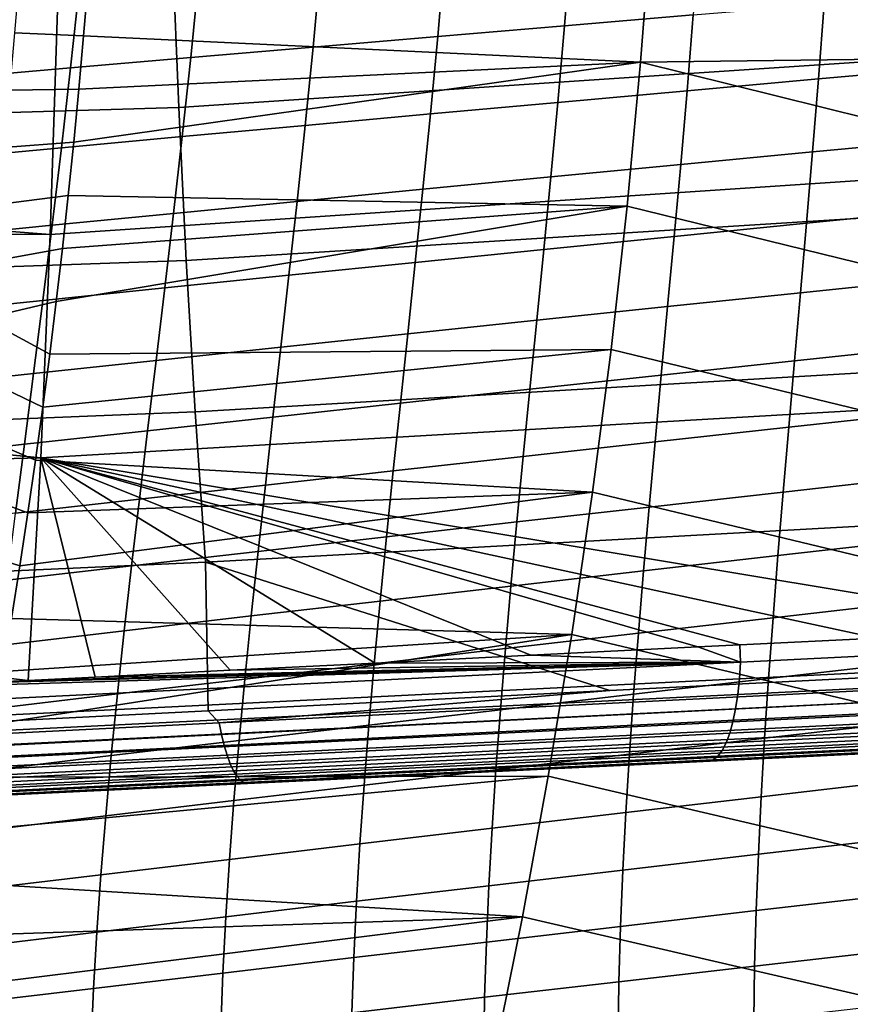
# Model space of a CAD drawing. Header units: metres. Extents: x -25 to 132, y -25 to 25.
# Tile 86 of 256: x 40.06 to 45.8, y -11.56 to -4.75. Entities that reach past the tile are written whole.
import ezdxf

# ---------------------------------------------------------------- set-up
doc = ezdxf.new("R2010")
doc.units = ezdxf.units.M
doc.layers.add('solid_12_061_071_XXX', color=7, linetype='CONTINUOUS')

msp = doc.modelspace()

# ---------------------------------------------------------------- linework, layer by layer
at = {"layer": 'solid_12_061_071_XXX'}
for points in [[(41.157864, -5.358774, 144.312561), (47.627357, -4.927363, 146.020599), (47.588245, -3.839335, 146.177002), (41.11454, -4.295825, 144.485779)], [(48.296837, -4.005505, 83.004257), (44.427788, -4.0437, 82.013741), (44.351196, -5.043632, 81.90432), (48.225578, -4.996523, 82.899353)], [(40.269119, -6.234766, 137.314911), (40.320351, -4.682454, 137.136063), (48.542202, -4.067684, 139.463684), (48.495419, -5.687834, 139.626343)], [(44.351196, -5.043632, 81.90432), (44.427788, -4.0437, 82.013741), (40.531418, -4.493883, 80.980598), (40.50087, -4.862461, 80.938087)], [(44.755127, -4.18124, 54.184948), (44.715176, -4.71846, 54.284012), (43.824711, -4.793369, 53.53056), (43.86845, -4.249619, 53.427879)], [(43.86845, -4.249619, 53.427879), (43.824711, -4.793369, 53.53056), (42.948551, -4.867337, 52.759209), (42.996246, -4.31713, 52.652908)], [(34.678066, -5.549222, 142.644577), (41.157864, -5.358774, 144.312561), (41.11454, -4.295825, 144.485779), (34.630634, -4.449543, 142.834198)], [(42.996246, -4.31713, 52.652908), (42.948551, -4.867337, 52.759209), (42.087154, -4.940828, 51.970428), (42.138966, -4.384185, 51.860474)], [(42.138966, -4.384185, 51.860474), (42.087154, -4.940828, 51.970428), (41.241077, -5.013005, 51.16441), (41.29715, -4.450028, 51.050804)], [(40.269119, -6.234766, 137.314911), (32.090656, -5.601066, 134.863388), (32.127583, -4.452244, 134.736526), (40.320351, -4.682454, 137.136063)], [(40.50087, -4.862461, 80.938087), (40.531418, -4.493883, 80.980598), (40.057327, -4.443132, 80.87326), (40.023949, -4.841009, 80.827354)], [(41.29715, -4.450028, 51.050804), (41.241077, -5.013005, 51.16441), (40.41074, -5.084578, 50.341652), (40.47121, -4.515294, 50.224369)], [(40.47121, -4.515294, 50.224369), (40.41074, -5.084578, 50.341652), (39.59663, -5.155429, 49.502499), (39.661633, -4.579873, 49.381504)], [(46.536995, -4.566721, 55.73592), (46.501308, -5.078312, 55.837254), (45.580357, -5.160383, 55.124706), (45.619438, -4.642894, 55.019253)], [(45.619438, -4.642894, 55.019253), (45.580357, -5.160383, 55.124706), (44.672512, -5.24181, 54.393627), (44.715176, -4.71846, 54.284012)], [(44.715176, -4.71846, 54.284012), (44.672512, -5.24181, 54.393627), (43.778278, -5.322542, 53.644382), (43.824711, -4.793369, 53.53056)], [(43.824711, -4.793369, 53.53056), (43.778278, -5.322542, 53.644382), (42.898178, -5.402271, 52.877277), (42.948551, -4.867337, 52.759209)], [(40.467888, -5.230433, 80.892189), (40.50087, -4.862461, 80.938087), (40.023949, -4.841009, 80.827354), (39.987427, -5.237849, 80.777458)], [(44.351196, -5.043632, 81.90432), (40.50087, -4.862461, 80.938087), (40.467888, -5.230433, 80.892189)], [(42.948551, -4.867337, 52.759209), (42.898178, -5.402271, 52.877277), (42.032661, -5.481509, 52.092808), (42.087154, -4.940828, 51.970428)], [(41.21059, -6.414512, 144.101501), (47.676071, -6.008789, 145.825623), (47.627357, -4.927363, 146.020599), (41.157864, -5.358774, 144.312561)], [(42.087154, -4.940828, 51.970428), (42.032661, -5.481509, 52.092808), (41.18232, -5.559348, 51.291115), (41.241077, -5.013005, 51.16441)], [(41.241077, -5.013005, 51.16441), (41.18232, -5.559348, 51.291115), (40.347557, -5.636566, 50.472748), (40.41074, -5.084578, 50.341652)], [(48.138489, -5.983407, 82.771133), (48.225578, -4.996523, 82.899353), (44.351196, -5.043632, 81.90432)], [(40.41074, -5.084578, 50.341652), (40.347557, -5.636566, 50.472748), (39.52887, -5.71304, 49.638039), (39.59663, -5.155429, 49.502499)], [(44.257587, -6.039188, 81.770569), (44.351196, -5.043632, 81.90432), (40.432457, -5.597969, 80.84288), (40.394585, -5.964946, 80.790176)], [(44.351196, -5.043632, 81.90432), (40.467888, -5.230433, 80.892189), (40.432457, -5.597969, 80.84288)], [(48.035561, -6.966165, 82.619598), (48.138489, -5.983407, 82.771133), (44.351196, -5.043632, 81.90432), (44.257587, -6.039188, 81.770569)], [(46.501308, -5.078312, 55.837254), (46.463745, -5.577899, 55.947968), (45.539482, -5.665184, 55.240059), (45.580357, -5.160383, 55.124706)], [(45.580357, -5.160383, 55.124706), (45.539482, -5.665184, 55.240059), (44.628128, -5.751795, 54.513695), (44.672512, -5.24181, 54.393627)], [(40.432457, -5.597969, 80.84288), (40.467888, -5.230433, 80.892189), (39.987427, -5.237849, 80.777458), (39.947781, -5.633656, 80.723579)], [(44.672512, -5.24181, 54.393627), (44.628128, -5.751795, 54.513695), (43.73019, -5.837679, 53.769249), (43.778278, -5.322542, 53.644382)], [(34.735786, -6.640574, 142.413574), (41.21059, -6.414512, 144.101501), (41.157864, -5.358774, 144.312561), (34.678066, -5.549222, 142.644577)], [(43.778278, -5.322542, 53.644382), (43.73019, -5.837679, 53.769249), (42.846207, -5.922513, 53.007004), (42.898178, -5.402271, 52.877277)], [(42.898178, -5.402271, 52.877277), (42.846207, -5.922513, 53.007004), (41.976627, -6.006849, 52.227489), (42.032661, -5.481509, 52.092808)], [(42.032661, -5.481509, 52.092808), (41.976627, -6.006849, 52.227489), (41.122047, -6.089715, 51.430798), (41.18232, -5.559348, 51.291115)], [(41.18232, -5.559348, 51.291115), (41.122047, -6.089715, 51.430798), (40.282875, -6.171954, 50.617523), (40.347557, -5.636566, 50.472748)], [(46.463745, -5.577899, 55.947968), (46.425201, -6.065904, 56.06797), (45.497749, -6.157756, 55.365215), (45.539482, -5.665184, 55.240059)], [(40.269119, -6.234766, 137.314911), (32.067085, -6.223006, 134.944366), (32.090656, -5.601066, 134.863388)], [(40.347557, -5.636566, 50.472748), (40.282875, -6.171954, 50.617523), (39.459614, -6.253436, 49.787987), (39.52887, -5.71304, 49.638039)], [(40.394585, -5.964946, 80.790176), (40.432457, -5.597969, 80.84288), (39.947781, -5.633656, 80.723579), (39.905037, -6.028441, 80.665726)], [(40.203876, -7.780003, 137.54454), (40.269119, -6.234766, 137.314911), (48.495419, -5.687834, 139.626343), (48.433559, -7.301352, 139.84288)], [(45.539482, -5.665184, 55.240059), (45.497749, -6.157756, 55.365215), (44.583008, -6.248914, 54.644123), (44.628128, -5.751795, 54.513695)], [(44.628128, -5.751795, 54.513695), (44.583008, -6.248914, 54.644123), (43.681488, -6.339324, 53.905048), (43.73019, -5.837679, 53.769249)], [(43.73019, -5.837679, 53.769249), (43.681488, -6.339324, 53.905048), (42.793724, -6.428642, 53.148277), (42.846207, -5.922513, 53.007004)], [(40.354263, -6.331416, 80.73407), (40.394585, -5.964946, 80.790176), (39.905037, -6.028441, 80.665726), (39.859203, -6.422213, 80.603905)], [(44.257587, -6.039188, 81.770569), (40.394585, -5.964946, 80.790176), (40.354263, -6.331416, 80.73407)], [(42.846207, -5.922513, 53.007004), (42.793724, -6.428642, 53.148277), (41.92017, -6.517467, 52.374355), (41.976627, -6.006849, 52.227489)], [(44.146961, -7.030381, 81.612488), (44.257587, -6.039188, 81.770569), (40.31147, -6.697556, 80.674522), (40.266182, -7.063483, 80.611511)], [(44.257587, -6.039188, 81.770569), (40.354263, -6.331416, 80.73407), (40.31147, -6.697556, 80.674522)], [(41.976627, -6.006849, 52.227489), (41.92017, -6.517467, 52.374355), (41.061436, -6.604763, 51.583332), (41.122047, -6.089715, 51.430798)], [(41.272663, -7.461666, 143.852783), (47.734325, -7.082201, 145.592316), (47.676071, -6.008789, 145.825623), (41.21059, -6.414512, 144.101501)], [(47.916798, -7.9448, 82.444733), (48.035561, -6.966165, 82.619598), (44.257587, -6.039188, 81.770569), (44.146961, -7.030381, 81.612488)], [(41.122047, -6.089715, 51.430798), (41.061436, -6.604763, 51.583332), (40.217918, -6.691433, 50.775845), (40.282875, -6.171954, 50.617523)], [(46.425201, -6.065904, 56.06797), (46.386505, -6.542758, 56.197189), (45.456028, -6.63857, 55.500107), (45.497749, -6.157756, 55.365215)], [(40.282875, -6.171954, 50.617523), (40.217918, -6.691433, 50.775845), (39.390121, -6.777345, 49.952209), (39.459614, -6.253436, 49.787987)], [(45.497749, -6.157756, 55.365215), (45.456028, -6.63857, 55.500107), (44.538059, -6.733677, 54.784821), (44.583008, -6.248914, 54.644123)], [(40.203876, -7.780003, 137.54454), (32.034409, -6.99271, 135.056625), (32.067085, -6.223006, 134.944366), (40.269119, -6.234766, 137.314911)], [(44.583008, -6.248914, 54.644123), (44.538059, -6.733677, 54.784821), (43.633106, -6.828022, 54.051701), (43.681488, -6.339324, 53.905048)], [(40.354263, -6.331416, 80.73407), (39.859203, -6.422213, 80.603905), (39.810307, -6.81498, 80.538132), (40.31147, -6.697556, 80.674522)], [(43.681488, -6.339324, 53.905048), (43.633106, -6.828022, 54.051701), (42.741711, -6.921246, 53.301006), (42.793724, -6.428642, 53.148277)], [(34.803711, -7.722017, 142.141434), (41.272663, -7.461666, 143.852783), (41.21059, -6.414512, 144.101501), (34.735786, -6.640574, 142.413574)], [(42.793724, -6.428642, 53.148277), (42.741711, -6.921246, 53.301006), (41.864311, -7.013988, 52.533318), (41.92017, -6.517467, 52.374355)], [(41.92017, -6.517467, 52.374355), (41.864311, -7.013988, 52.533318), (41.001537, -7.105151, 51.748627), (41.061436, -6.604763, 51.583332)], [(46.386505, -6.542758, 56.197189), (46.348209, -7.008922, 56.335617), (45.414898, -7.108125, 55.644711), (45.456028, -6.63857, 55.500107)], [(41.061436, -6.604763, 51.583332), (41.001537, -7.105151, 51.748627), (40.15377, -7.195701, 50.947617), (40.217918, -6.691433, 50.775845)], [(45.456028, -6.63857, 55.500107), (45.414898, -7.108125, 55.644711), (44.493881, -7.206617, 54.935783), (44.538059, -6.733677, 54.784821)], [(40.217918, -6.691433, 50.775845), (40.15377, -7.195701, 50.947617), (39.321518, -7.285498, 50.1306), (39.390121, -6.777345, 49.952209)], [(40.266182, -7.063483, 80.611511), (40.31147, -6.697556, 80.674522), (39.810307, -6.81498, 80.538132)], [(44.538059, -6.733677, 54.784821), (44.493881, -7.206617, 54.935783), (43.585663, -7.304342, 54.20919), (43.633106, -6.828022, 54.051701)], [(40.218418, -7.429046, 80.545044), (40.266182, -7.063483, 80.611511), (39.810307, -6.81498, 80.538132), (39.758362, -7.206751, 80.468422)], [(43.633106, -6.828022, 54.051701), (43.585663, -7.304342, 54.20919), (42.690792, -7.400927, 53.465179), (42.741711, -6.921246, 53.301006)], [(42.741711, -6.921246, 53.301006), (42.690792, -7.400927, 53.465179), (41.8097, -7.497046, 52.704357), (41.864311, -7.013988, 52.533318)], [(40.203876, -7.780003, 137.54454), (31.986578, -7.98365, 135.220963), (32.034409, -6.99271, 135.056625)], [(44.019314, -8.017219, 81.430077), (44.146961, -7.030381, 81.612488), (40.218418, -7.429046, 80.545044), (40.168148, -7.794372, 80.475098)], [(44.146961, -7.030381, 81.612488), (40.266182, -7.063483, 80.611511), (40.218418, -7.429046, 80.545044)], [(41.864311, -7.013988, 52.533318), (41.8097, -7.497046, 52.704357), (40.943012, -7.59155, 51.926662), (41.001537, -7.105151, 51.748627)], [(47.7822, -8.919318, 82.246544), (47.916798, -7.9448, 82.444733), (44.146961, -7.030381, 81.612488), (44.019314, -8.017219, 81.430077)], [(46.348209, -7.008922, 56.335617), (46.310814, -7.464866, 56.483246), (45.374866, -7.566924, 55.799034), (45.414898, -7.108125, 55.644711)], [(41.001537, -7.105151, 51.748627), (40.943012, -7.59155, 51.926662), (40.09111, -7.685457, 51.13282), (40.15377, -7.195701, 50.947617)], [(41.343994, -8.498859, 143.566666), (47.802044, -8.146192, 145.320877), (47.734325, -7.082201, 145.592316), (41.272663, -7.461666, 143.852783)], [(45.414898, -7.108125, 55.644711), (45.374866, -7.566924, 55.799034), (44.451, -7.668273, 55.097004), (44.493881, -7.206617, 54.935783)], [(40.15377, -7.195701, 50.947617), (40.09111, -7.685457, 51.13282), (39.254494, -7.778625, 50.323147), (39.321518, -7.285498, 50.1306)], [(40.168148, -7.794372, 80.475098), (40.218418, -7.429046, 80.545044), (39.758362, -7.206751, 80.468422), (39.703388, -7.597537, 80.394775)], [(44.493881, -7.206617, 54.935783), (44.451, -7.668273, 55.097004), (43.539707, -7.768858, 54.377514), (43.585663, -7.304342, 54.20919)], [(47.314426, -8.958158, 139.822495), (40.203876, -7.780003, 137.54454), (48.433559, -7.301352, 139.84288), (48.347012, -8.906831, 140.110428)], [(43.585663, -7.304342, 54.20919), (43.539707, -7.768858, 54.377514), (42.641541, -7.868291, 53.640789), (42.690792, -7.400927, 53.465179)], [(42.690792, -7.400927, 53.465179), (42.641541, -7.868291, 53.640789), (41.756916, -7.967282, 52.88747), (41.8097, -7.497046, 52.704357)], [(34.881741, -8.791961, 141.828461), (41.343994, -8.498859, 143.566666), (41.272663, -7.461666, 143.852783), (34.803711, -7.722017, 142.141434)], [(46.310814, -7.464866, 56.483246), (46.274811, -7.91106, 56.640079), (45.336452, -8.015471, 55.96307), (45.374866, -7.566924, 55.799034)], [(41.8097, -7.497046, 52.704357), (41.756916, -7.967282, 52.88747), (40.886467, -8.06463, 52.117432), (40.943012, -7.59155, 51.926662)], [(40.115345, -8.15963, 80.401627), (40.168148, -7.794372, 80.475098), (39.703388, -7.597537, 80.394775), (39.645405, -7.987345, 80.3172)], [(40.943012, -7.59155, 51.926662), (40.886467, -8.06463, 52.117432), (40.030556, -8.161404, 51.331455), (40.09111, -7.685457, 51.13282)], [(45.374866, -7.566924, 55.799034), (45.336452, -8.015471, 55.96307), (44.409946, -8.119184, 55.268486), (44.451, -7.668273, 55.097004)], [(40.09111, -7.685457, 51.13282), (40.030556, -8.161404, 51.331455), (39.18969, -8.257459, 50.529835), (39.254494, -7.778625, 50.323147)], [(44.451, -7.668273, 55.097004), (44.409946, -8.119184, 55.268486), (43.495789, -8.222143, 54.556675), (43.539707, -7.768858, 54.377514)], [(40.203876, -7.780003, 137.54454), (40.117405, -9.316769, 137.822754), (31.965765, -8.377218, 135.292465), (31.986578, -7.98365, 135.220963)], [(44.019314, -8.017219, 81.430077), (40.168148, -7.794372, 80.475098), (40.115345, -8.15963, 80.401627)], [(40.581276, -9.293623, 137.951126), (40.117405, -9.316769, 137.822754), (40.203876, -7.780003, 137.54454)], [(45.985008, -9.02426, 139.452042), (40.203876, -7.780003, 137.54454), (47.314426, -8.958158, 139.822495)], [(41.514534, -9.24704, 138.209641), (40.581276, -9.293623, 137.951126), (40.203876, -7.780003, 137.54454)], [(42.516563, -9.197012, 138.487564), (41.514534, -9.24704, 138.209641), (40.203876, -7.780003, 137.54454)], [(43.592121, -9.143364, 138.78627), (42.516563, -9.197012, 138.487564), (40.203876, -7.780003, 137.54454)], [(44.746307, -9.085882, 139.107208), (43.592121, -9.143364, 138.78627), (40.203876, -7.780003, 137.54454)], [(45.03648, -9.071442, 139.187958), (44.746307, -9.085882, 139.107208), (40.203876, -7.780003, 137.54454)], [(45.985008, -9.02426, 139.452042), (45.03648, -9.071442, 139.187958), (40.203876, -7.780003, 137.54454)], [(43.539707, -7.768858, 54.377514), (43.495789, -8.222143, 54.556675), (42.594517, -8.323944, 53.827839), (42.641541, -7.868291, 53.640789)], [(42.641541, -7.868291, 53.640789), (42.594517, -8.323944, 53.827839), (41.706543, -8.425334, 53.082661), (41.756916, -7.967282, 52.88747)], [(46.274811, -7.91106, 56.640079), (46.240692, -8.347975, 56.806114), (45.300163, -8.454273, 56.136826), (45.336452, -8.015471, 55.96307)], [(40.05999, -8.524837, 80.3246), (40.115345, -8.15963, 80.401627), (39.645405, -7.987345, 80.3172), (39.584427, -8.376185, 80.235718)], [(43.874645, -8.999715, 81.223328), (44.019314, -8.017219, 81.430077), (40.05999, -8.524837, 80.3246), (40.00209, -8.889896, 80.244034)], [(44.019314, -8.017219, 81.430077), (40.115345, -8.15963, 80.401627), (40.05999, -8.524837, 80.3246)], [(41.756916, -7.967282, 52.88747), (41.706543, -8.425334, 53.082661), (40.832489, -8.52506, 52.320938), (40.886467, -8.06463, 52.117432)], [(47.631767, -9.889724, 82.025032), (47.7822, -8.919318, 82.246544), (44.019314, -8.017219, 81.430077), (43.874645, -8.999715, 81.223328)], [(45.336452, -8.015471, 55.96307), (45.300163, -8.454273, 56.136826), (44.371258, -8.55989, 55.450226), (44.409946, -8.119184, 55.268486)], [(40.886467, -8.06463, 52.117432), (40.832489, -8.52506, 52.320938), (39.972721, -8.624242, 51.54351), (40.030556, -8.161404, 51.331455)], [(44.138931, -9.387632, 143.987122), (47.806656, -9.202583, 144.991959), (47.802044, -8.146192, 145.320877), (41.343994, -8.498859, 143.566666)], [(44.409946, -8.119184, 55.268486), (44.371258, -8.55989, 55.450226), (43.454456, -8.664768, 54.746666), (43.495789, -8.222143, 54.556675)], [(43.495789, -8.222143, 54.556675), (43.454456, -8.664768, 54.746666), (42.550285, -8.768492, 54.026325), (42.594517, -8.323944, 53.827839)], [(42.594517, -8.323944, 53.827839), (42.550285, -8.768492, 54.026325), (41.659161, -8.87184, 53.289921), (41.706543, -8.425334, 53.082661)], [(46.240692, -8.347975, 56.806114), (46.20895, -8.776076, 56.981358), (45.26651, -8.883829, 56.320293), (45.300163, -8.454273, 56.136826)], [(39.712017, -9.336994, 137.710663), (31.965765, -8.377218, 135.292465), (40.117405, -9.316769, 137.822754)], [(40.00209, -8.889896, 80.244034), (40.05999, -8.524837, 80.3246), (39.584427, -8.376185, 80.235718), (39.520477, -8.764067, 80.150337)], [(41.706543, -8.425334, 53.082661), (41.659161, -8.87184, 53.289921), (40.781689, -8.973512, 52.537178), (40.832489, -8.52506, 52.320938)], [(34.958435, -9.849294, 141.472076), (41.360756, -9.527509, 143.226212), (41.343994, -8.498859, 143.566666), (34.881741, -8.791961, 141.828461)], [(41.343994, -8.498859, 143.566666), (41.360756, -9.527509, 143.226212), (44.138931, -9.387632, 143.987122)], [(45.300163, -8.454273, 56.136826), (45.26651, -8.883829, 56.320293), (44.335453, -8.990925, 55.642227), (44.371258, -8.55989, 55.450226)], [(40.832489, -8.52506, 52.320938), (40.781689, -8.973512, 52.537178), (39.918221, -9.074674, 51.768993), (39.972721, -8.624242, 51.54351)], [(44.371258, -8.55989, 55.450226), (44.335453, -8.990925, 55.642227), (43.416245, -9.097303, 54.947495), (43.454456, -8.664768, 54.746666)], [(43.454456, -8.664768, 54.746666), (43.416245, -9.097303, 54.947495), (42.509407, -9.202536, 54.236252), (42.550285, -8.768492, 54.026325)], [(42.550285, -8.768492, 54.026325), (42.509407, -9.202536, 54.236252), (41.615341, -9.307433, 53.509258), (41.659161, -8.87184, 53.289921)], [(46.20895, -8.776076, 56.981358), (46.179981, -9.195798, 57.165836), (45.235901, -9.304599, 56.513512), (45.26651, -8.883829, 56.320293)], [(43.874645, -8.999715, 81.223328), (40.00209, -8.889896, 80.244034), (39.941605, -9.254979, 80.159874)], [(41.659161, -8.87184, 53.289921), (41.615341, -9.307433, 53.509258), (40.734642, -9.410647, 52.766148), (40.781689, -8.973512, 52.537178)], [(45.26651, -8.883829, 56.320293), (45.235901, -9.304599, 56.513512), (44.302948, -9.412771, 55.844521), (44.335453, -8.990925, 55.642227)], [(45.034065, -9.305254, 139.267899), (45.041302, -9.190557, 139.222061), (51.626678, -8.864407, 141.057541), (51.61964, -8.980365, 141.102722)], [(45.041302, -9.190557, 139.222061), (45.03648, -9.071442, 139.187958), (45.985008, -9.02426, 139.452042), (51.626678, -8.864407, 141.057541)], [(40.781689, -8.973512, 52.537178), (40.734642, -9.410647, 52.766148), (39.867657, -9.513391, 52.007893), (39.918221, -9.074674, 51.768993)], [(45.022823, -9.413388, 139.326965), (45.034065, -9.305254, 139.267899), (51.61964, -8.980365, 141.102722), (51.608513, -9.089778, 141.161407)], [(43.712963, -9.97788, 80.992249), (43.874645, -8.999715, 81.223328), (39.878487, -9.620257, 80.072052), (39.812748, -9.985627, 79.980576)], [(43.874645, -8.999715, 81.223328), (39.941605, -9.254979, 80.159874), (39.878487, -9.620257, 80.072052)], [(44.335453, -8.990925, 55.642227), (44.302948, -9.412771, 55.844521), (43.381584, -9.520254, 55.159195), (43.416245, -9.097303, 54.947495)], [(47.4655, -10.856023, 81.780182), (47.631767, -9.889724, 82.025032), (43.874645, -8.999715, 81.223328), (43.712963, -9.97788, 80.992249)], [(43.416245, -9.097303, 54.947495), (43.381584, -9.520254, 55.159195), (42.472313, -9.626605, 54.457657), (42.509407, -9.202536, 54.236252)], [(45.041302, -9.190557, 139.222061), (43.592121, -9.143364, 138.78627), (44.746307, -9.085882, 139.107208)], [(45.041302, -9.190557, 139.222061), (44.746307, -9.085882, 139.107208), (45.03648, -9.071442, 139.187958)], [(45.007748, -9.513303, 139.398376), (45.022823, -9.413388, 139.326965), (51.608513, -9.089778, 141.161407), (51.593475, -9.190947, 141.232651)], [(45.041302, -9.190557, 139.222061), (42.516563, -9.197012, 138.487564), (43.592121, -9.143364, 138.78627)], [(38.444996, -9.631277, 137.443314), (38.452328, -9.518014, 137.396713), (45.041302, -9.190557, 139.222061), (45.034065, -9.305254, 139.267899)], [(38.452328, -9.518014, 137.396713), (38.449615, -9.400169, 137.362106), (38.901802, -9.377486, 137.486862), (45.041302, -9.190557, 139.222061)], [(45.041302, -9.190557, 139.222061), (38.901802, -9.377486, 137.486862), (39.712017, -9.336994, 137.710663)], [(45.041302, -9.190557, 139.222061), (39.712017, -9.336994, 137.710663), (40.117405, -9.316769, 137.822754)], [(45.041302, -9.190557, 139.222061), (40.117405, -9.316769, 137.822754), (40.581276, -9.293623, 137.951126)], [(45.041302, -9.190557, 139.222061), (40.581276, -9.293623, 137.951126), (41.514534, -9.24704, 138.209641)], [(47.892429, -9.287274, 144.979233), (47.806656, -9.202583, 144.991959), (44.138931, -9.387632, 143.987122), (41.437946, -9.6107, 143.209946)], [(45.041302, -9.190557, 139.222061), (41.514534, -9.24704, 138.209641), (42.516563, -9.197012, 138.487564)], [(42.509407, -9.202536, 54.236252), (42.472313, -9.626605, 54.457657), (41.575527, -9.732665, 53.740707), (41.615341, -9.307433, 53.509258)], [(44.989067, -9.603468, 139.481018), (45.007748, -9.513303, 139.398376), (51.593475, -9.190947, 141.232651), (51.57476, -9.282299, 141.315369)], [(46.179981, -9.195798, 57.165836), (46.154099, -9.607534, 57.359596), (45.208652, -9.717, 56.716534), (45.235901, -9.304599, 56.513512)], [(38.43375, -9.737956, 137.502853), (38.444996, -9.631277, 137.443314), (45.034065, -9.305254, 139.267899), (45.022823, -9.413388, 139.326965)], [(41.615341, -9.307433, 53.509258), (41.575527, -9.732665, 53.740707), (40.691803, -9.837041, 53.007896), (40.734642, -9.410647, 52.766148)], [(47.908291, -9.370687, 144.935913), (47.892429, -9.287274, 144.979233), (41.437946, -9.6107, 143.209946), (41.453876, -9.691983, 143.165955)], [(45.235901, -9.304599, 56.513512), (45.208652, -9.717, 56.716534), (44.274071, -9.825869, 56.057167), (44.302948, -9.412771, 55.844521)], [(44.967072, -9.682505, 139.573624), (44.989067, -9.603468, 139.481018), (51.57476, -9.282299, 141.315369), (51.552658, -9.362414, 141.408264)], [(41.437946, -9.6107, 143.209946), (44.138931, -9.387632, 143.987122), (41.360756, -9.527509, 143.226212)], [(47.926552, -9.447601, 144.882645), (47.908291, -9.370687, 144.935913), (41.453876, -9.691983, 143.165955), (41.472099, -9.766819, 143.112442)], [(44.942093, -9.749203, 139.674805), (44.967072, -9.682505, 139.573624), (51.552658, -9.362414, 141.408264), (51.527508, -9.43005, 141.509918)], [(38.418758, -9.836447, 137.574463), (38.43375, -9.737956, 137.502853), (45.022823, -9.413388, 139.326965), (45.007748, -9.513303, 139.398376)], [(40.734642, -9.410647, 52.766148), (40.691803, -9.837041, 53.007896), (39.82148, -9.940988, 52.260262), (39.867657, -9.513391, 52.007893)], [(47.946922, -9.516774, 144.820312), (47.926552, -9.447601, 144.882645), (41.472099, -9.766819, 143.112442), (41.492329, -9.834035, 143.050247)], [(44.302948, -9.412771, 55.844521), (44.274071, -9.825869, 56.057167), (43.350803, -9.934079, 55.381824), (43.381584, -9.520254, 55.159195)], [(44.914516, -9.802541, 139.78299), (44.942093, -9.749203, 139.674805), (51.527508, -9.43005, 141.509918), (51.499706, -9.484153, 141.618713)], [(38.400246, -9.925267, 137.657059), (38.418758, -9.836447, 137.574463), (45.007748, -9.513303, 139.398376), (44.989067, -9.603468, 139.481018)], [(47.96907, -9.57709, 144.749908), (47.946922, -9.516774, 144.820312), (41.492329, -9.834035, 143.050247), (41.514244, -9.892581, 142.980331)], [(43.381584, -9.520254, 55.159195), (43.350803, -9.934079, 55.381824), (42.439339, -10.041177, 54.690601), (42.472313, -9.626605, 54.457657)], [(44.853294, -9.866088, 140.013672), (44.884766, -9.841702, 139.896515), (51.469685, -9.523884, 141.732986), (51.437908, -9.548625, 141.850952)], [(44.884766, -9.841702, 139.896515), (44.914516, -9.802541, 139.78299), (51.499706, -9.484153, 141.618713), (51.469685, -9.523884, 141.732986)], [(41.437946, -9.6107, 143.209946), (41.360756, -9.527509, 143.226212), (34.958435, -9.849294, 141.472076), (34.983303, -9.933267, 141.440414)], [(47.992638, -9.627573, 144.672562), (47.96907, -9.57709, 144.749908), (41.514244, -9.892581, 142.980331), (41.537506, -9.941542, 142.903793)], [(51.437908, -9.548625, 141.850952), (51.396103, -9.558414, 141.968323), (50.059597, -9.622828, 141.594833), (44.853294, -9.866088, 140.013672)], [(41.453876, -9.691983, 143.165955), (41.437946, -9.6107, 143.209946), (34.983303, -9.933267, 141.440414), (34.999302, -10.012533, 141.395874)], [(38.378494, -10.003081, 137.74939), (38.400246, -9.925267, 137.657059), (44.989067, -9.603468, 139.481018), (44.967072, -9.682505, 139.573624)], [(48.017246, -9.667409, 144.589523), (47.992638, -9.627573, 144.672562), (41.537506, -9.941542, 142.903793), (41.561752, -9.980151, 142.821838)], [(42.472313, -9.626605, 54.457657), (42.439339, -10.041177, 54.690601), (41.540058, -10.14803, 53.984337), (41.575527, -9.732665, 53.740707)], [(44.853294, -9.866088, 140.013672), (50.059597, -9.622828, 141.594833), (48.526512, -9.696715, 141.16655)], [(46.154099, -9.607534, 57.359596), (46.131603, -10.011683, 57.562691), (45.185078, -10.121447, 56.929409), (45.208652, -9.717, 56.716534)], [(41.472099, -9.766819, 143.112442), (41.453876, -9.691983, 143.165955), (34.999302, -10.012533, 141.395874), (35.01749, -10.085409, 141.342209)], [(38.353828, -10.068717, 137.850067), (38.378494, -10.003081, 137.74939), (44.967072, -9.682505, 139.573624), (44.942093, -9.749203, 139.674805)], [(48.0425, -9.695952, 144.502167), (48.017246, -9.667409, 144.589523), (41.561752, -9.980151, 142.821838), (41.586601, -10.007805, 142.735733)], [(41.611668, -10.024072, 142.646835), (41.574249, -10.031699, 142.540619), (44.404312, -9.895304, 143.314377), (48.067986, -9.712745, 144.41185)], [(48.067986, -9.712745, 144.41185), (48.0425, -9.695952, 144.502167), (41.586601, -10.007805, 142.735733), (41.611668, -10.024072, 142.646835)], [(45.208652, -9.717, 56.716534), (45.185078, -10.121447, 56.929409), (44.249142, -10.230651, 56.28022), (44.274071, -9.825869, 56.057167)], [(48.526512, -9.696715, 141.16655), (48.023186, -9.720891, 144.303467), (44.404312, -9.895304, 143.314377), (47.099014, -9.765514, 140.768005)], [(48.067986, -9.712745, 144.41185), (44.404312, -9.895304, 143.314377), (48.023186, -9.720891, 144.303467)], [(44.853294, -9.866088, 140.013672), (48.526512, -9.696715, 141.16655), (47.099014, -9.765514, 140.768005)], [(41.492329, -9.834035, 143.050247), (41.472099, -9.766819, 143.112442), (35.01749, -10.085409, 141.342209), (35.03759, -10.15079, 141.280197)], [(38.326622, -10.121187, 137.957581), (38.353828, -10.068717, 137.850067), (44.942093, -9.749203, 139.674805), (44.914516, -9.802541, 139.78299)], [(41.575527, -9.732665, 53.740707), (41.540058, -10.14803, 53.984337), (40.653515, -10.253203, 53.262493), (40.691803, -9.837041, 53.007896)], [(45.76965, -9.829584, 140.397156), (47.099014, -9.765514, 140.768005), (44.404312, -9.895304, 143.314377)], [(44.853294, -9.866088, 140.013672), (47.099014, -9.765514, 140.768005), (45.76965, -9.829584, 140.397156)], [(41.514244, -9.892581, 142.980331), (41.492329, -9.834035, 143.050247), (35.03759, -10.15079, 141.280197), (35.059303, -10.207685, 141.210815)], [(38.266251, -10.183682, 138.186569), (38.297283, -10.159702, 138.070312), (44.884766, -9.841702, 139.896515), (44.853294, -9.866088, 140.013672)], [(44.853294, -9.866088, 140.013672), (44.812813, -9.875699, 140.130463), (44.5312, -9.889271, 140.052017), (38.266251, -10.183682, 138.186569)], [(38.297283, -10.159702, 138.070312), (38.326622, -10.121187, 137.957581), (44.914516, -9.802541, 139.78299), (44.884766, -9.841702, 139.896515)], [(40.691803, -9.837041, 53.007896), (40.653515, -10.253203, 53.262493), (39.780045, -10.35799, 52.526173), (39.82148, -9.940988, 52.260262)], [(44.274071, -9.825869, 56.057167), (44.249142, -10.230651, 56.28022), (43.324234, -10.339233, 55.615448), (43.350803, -9.934079, 55.381824)], [(44.812813, -9.875699, 140.130463), (45.76965, -9.829584, 140.397156), (44.404312, -9.895304, 143.314377)], [(44.853294, -9.866088, 140.013672), (45.76965, -9.829584, 140.397156), (44.812813, -9.875699, 140.130463)], [(41.537506, -9.941542, 142.903793), (41.514244, -9.892581, 142.980331), (35.059303, -10.207685, 141.210815), (35.082298, -10.255234, 141.135101)], [(38.266251, -10.183682, 138.186569), (44.5312, -9.889271, 140.052017), (43.37714, -9.944892, 139.730713)], [(44.5312, -9.889271, 140.052017), (44.404312, -9.895304, 143.314377), (41.574249, -10.031699, 142.540619), (43.37714, -9.944892, 139.730713)], [(43.350803, -9.934079, 55.381824), (43.324234, -10.339233, 55.615448), (42.41082, -10.446725, 54.935154), (42.439339, -10.041177, 54.690601)], [(44.5312, -9.889271, 140.052017), (44.812813, -9.875699, 140.130463), (44.404312, -9.895304, 143.314377)], [(41.561752, -9.980151, 142.821838), (41.537506, -9.941542, 142.903793), (35.082298, -10.255234, 141.135101), (35.106224, -10.292713, 141.054184)], [(41.586601, -10.007805, 142.735733), (41.561752, -9.980151, 142.821838), (35.106224, -10.292713, 141.054184), (35.130718, -10.319556, 140.96933)], [(38.266251, -10.183682, 138.186569), (43.37714, -9.944892, 139.730713), (42.301281, -9.996743, 139.431503)], [(38.266251, -10.183682, 138.186569), (42.301281, -9.996743, 139.431503), (41.298733, -10.045061, 139.15303)], [(43.53426, -10.951723, 80.736816), (43.712963, -9.97788, 80.992249), (39.744358, -10.351108, 79.885414), (39.673271, -10.716878, 79.786499)], [(43.712963, -9.97788, 80.992249), (39.812748, -9.985627, 79.980576), (39.744358, -10.351108, 79.885414)], [(41.298733, -10.045061, 139.15303), (42.301281, -9.996743, 139.431503), (41.574249, -10.031699, 142.540619)], [(42.301281, -9.996743, 139.431503), (43.37714, -9.944892, 139.730713), (41.574249, -10.031699, 142.540619)], [(47.283398, -11.818221, 81.512001), (47.4655, -10.856023, 81.780182), (43.712963, -9.97788, 80.992249), (43.53426, -10.951723, 80.736816)], [(41.611668, -10.024072, 142.646835), (41.586601, -10.007805, 142.735733), (35.130718, -10.319556, 140.96933), (35.155415, -10.335357, 140.88179)], [(35.155415, -10.335357, 140.88179), (35.171593, -10.340278, 140.790161), (41.574249, -10.031699, 142.540619), (41.611668, -10.024072, 142.646835)], [(40.365219, -10.090053, 138.89415), (41.298733, -10.045061, 139.15303), (41.574249, -10.031699, 142.540619), (35.171593, -10.340278, 140.790161)], [(38.266251, -10.183682, 138.186569), (41.298733, -10.045061, 139.15303), (40.365219, -10.090053, 138.89415)], [(42.439339, -10.041177, 54.690601), (42.41082, -10.446725, 54.935154), (41.509277, -10.554022, 54.240219), (41.540058, -10.14803, 53.984337)], [(46.131603, -10.011683, 57.562691), (46.112804, -10.408636, 57.775173), (45.165493, -10.518356, 57.152195), (45.185078, -10.121447, 56.929409)], [(39.496227, -10.131933, 138.653549), (40.365219, -10.090053, 138.89415), (35.171593, -10.340278, 140.790161)], [(40.365219, -10.090053, 138.89415), (39.496227, -10.131933, 138.653549), (38.266251, -10.183682, 138.186569)], [(45.185078, -10.121447, 56.929409), (45.165493, -10.518356, 57.152195), (44.228485, -10.627557, 56.513744), (44.249142, -10.230651, 56.28022)], [(41.540058, -10.14803, 53.984337), (41.509277, -10.554022, 54.240219), (40.620132, -10.659646, 53.530006), (40.653515, -10.253203, 53.262493)], [(40.653515, -10.253203, 53.262493), (40.620132, -10.659646, 53.530006), (39.743713, -10.76493, 52.805702), (39.780045, -10.35799, 52.526173)], [(44.249142, -10.230651, 56.28022), (44.228485, -10.627557, 56.513744), (43.302208, -10.736174, 55.86013), (43.324234, -10.339233, 55.615448)], [(43.324234, -10.339233, 55.615448), (43.302208, -10.736174, 55.86013), (42.3871, -10.843726, 55.191376), (42.41082, -10.446725, 54.935154)], [(46.112804, -10.408636, 57.775173), (46.098007, -10.798789, 57.997093), (45.150208, -10.908144, 57.384949), (45.165493, -10.518356, 57.152195)], [(42.41082, -10.446725, 54.935154), (42.3871, -10.843726, 55.191376), (41.483532, -10.951135, 54.508415), (41.509277, -10.554022, 54.240219)], [(45.165493, -10.518356, 57.152195), (45.150208, -10.908144, 57.384949), (44.212421, -11.017022, 56.757793), (44.228485, -10.627557, 56.513744)], [(41.509277, -10.554022, 54.240219), (41.483532, -10.951135, 54.508415), (40.592003, -11.056882, 53.810513), (40.620132, -10.659646, 53.530006)], [(40.620132, -10.659646, 53.530006), (40.592003, -11.056882, 53.810513), (39.712833, -11.162334, 53.098919), (39.743713, -10.76493, 52.805702)], [(44.228485, -10.627557, 56.513744), (44.212421, -11.017022, 56.757793), (43.285046, -11.125357, 56.115925), (43.302208, -10.736174, 55.86013)], [(43.53426, -10.951723, 80.736816), (39.673271, -10.716878, 79.786499), (39.599445, -11.083069, 79.683769)], [(43.302208, -10.736174, 55.86013), (43.285046, -11.125357, 56.115925), (42.368507, -11.232655, 55.459332), (42.3871, -10.843726, 55.191376)], [(46.098007, -10.798789, 57.997093), (46.087479, -11.18252, 58.228516), (45.139503, -11.291203, 57.627739), (45.150208, -10.908144, 57.384949)], [(42.3871, -10.843726, 55.191376), (42.368507, -11.232655, 55.459332), (41.463165, -11.339861, 54.789001), (41.483532, -10.951135, 54.508415)], [(43.338539, -11.921257, 80.457047), (43.53426, -10.951723, 80.736816), (39.522884, -11.449518, 79.577232), (39.443546, -11.816345, 79.466835)], [(43.53426, -10.951723, 80.736816), (39.599445, -11.083069, 79.683769), (39.522884, -11.449518, 79.577232)], [(41.483532, -10.951135, 54.508415), (41.463165, -11.339861, 54.789001), (40.569477, -11.44542, 54.104076), (40.592003, -11.056882, 53.810513)], [(47.085457, -12.776323, 81.22049), (47.283398, -11.818221, 81.512001), (43.53426, -10.951723, 80.736816), (43.338539, -11.921257, 80.457047)], [(45.150208, -10.908144, 57.384949), (45.139503, -11.291203, 57.627739), (44.201225, -11.399456, 57.012444), (44.212421, -11.017022, 56.757793)], [(44.212421, -11.017022, 56.757793), (44.201225, -11.399456, 57.012444), (43.273037, -11.507205, 56.382915), (43.285046, -11.125357, 56.115925)], [(40.592003, -11.056882, 53.810513), (40.569477, -11.44542, 54.104076), (39.687771, -11.550731, 53.405903), (39.712833, -11.162334, 53.098919)], [(43.285046, -11.125357, 56.115925), (43.273037, -11.507205, 56.382915), (42.355328, -11.613948, 55.739109), (42.368507, -11.232655, 55.459332)], [(46.087479, -11.18252, 58.228516), (46.081341, -11.560136, 58.469551), (45.133495, -11.667854, 57.88068), (45.139503, -11.291203, 57.627739)], [(42.368507, -11.232655, 55.459332), (42.355328, -11.613948, 55.739109), (41.448456, -11.720652, 55.082058), (41.463165, -11.339861, 54.789001)], [(45.139503, -11.291203, 57.627739), (45.133495, -11.667854, 57.88068), (44.19503, -11.775185, 57.277813), (44.201225, -11.399456, 57.012444)], [(41.463165, -11.339861, 54.789001), (41.448456, -11.720652, 55.082058), (40.552841, -11.825722, 54.410797), (40.569477, -11.44542, 54.104076)], [(44.201225, -11.399456, 57.012444), (44.19503, -11.775185, 57.277813), (43.266308, -11.882054, 56.661232), (43.273037, -11.507205, 56.382915)], [(40.569477, -11.44542, 54.104076), (40.552841, -11.825722, 54.410797), (39.668804, -11.930593, 53.726746), (39.687771, -11.550731, 53.405903)], [(43.273037, -11.507205, 56.382915), (43.266308, -11.882054, 56.661232), (42.347698, -11.987947, 56.030838), (42.355328, -11.613948, 55.739109)]]:
    msp.add_3dface(points, dxfattribs=at)

doc.saveas('drawing.dxf')
